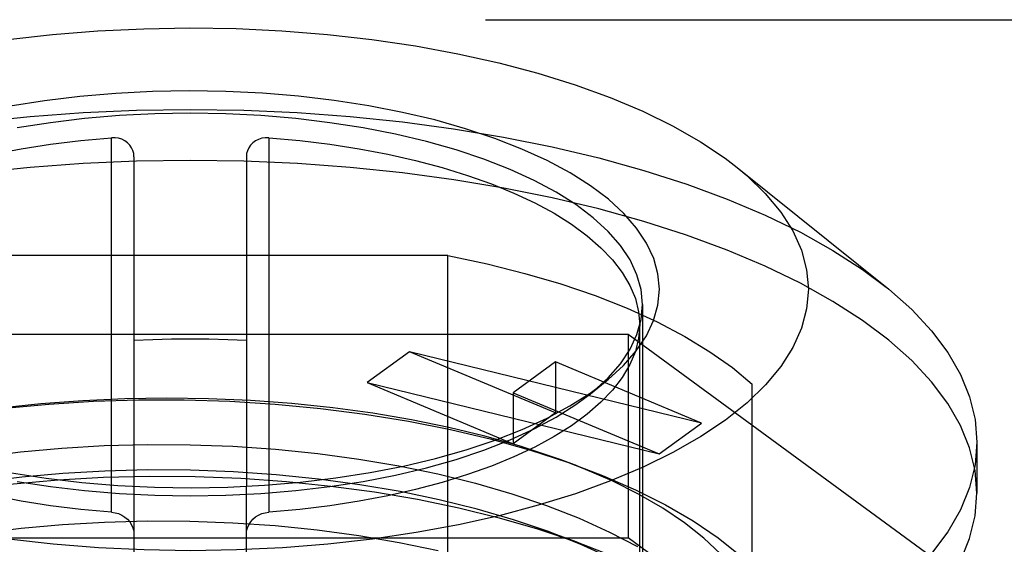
# Model space of a CAD drawing. Header units: inches. Extents: x 0 to 198, y 0 to 128.
# Tile 67 of 102: x 65.493 to 66.183, y 90.237 to 90.605. Entities that reach past the tile are written whole.
import ezdxf

# ---------------------------------------------------------------- set-up
doc = ezdxf.new("R2010")
doc.units = ezdxf.units.IN
doc.header["$LTSCALE"] = 10.872093
doc.header["$MEASUREMENT"] = 0
doc.linetypes.add('HIDDEN', pattern=[0.2, 0.1, -0.1])
doc.linetypes.add('PHANTOM', pattern=[0.8, 0.45, -0.05, 0.1, -0.05, 0.1, -0.05])
doc.layers.get('0').update_dxf_attribs({"linetype": 'CONTINUOUS'})
doc.layers.add('AVAILABLE_DOOR_SPACE', color=7, linetype='CONTINUOUS')
doc.layers.add('DEFAULT_2', color=8, linetype='HIDDEN')

msp = doc.modelspace()

# ---------------------------------------------------------------- linework, layer by layer
at = {"color": 7, "linetype": 'Continuous'}
for p, q in [((65.55715, 90.27912), (65.55715, 90.5221)), ((65.66738, 90.5221), (65.66738, 90.2791)), ((65.5729, 90.50883), (65.5729, 90.27819)), ((65.65164, 90.50883), (65.65164, 90.2782)), ((65.92645, 90.40037), (65.92723, 90.39104)), ((65.89253, 90.3434), (65.90308, 90.35123)), ((66.16345, 90.30897), (66.16345, 90.27329))]:
    msp.add_line(p, q, dxfattribs=at)
for points in [[(65.48454, 90.5909), (65.51579, 90.59444), (65.54758, 90.59699), (65.57973, 90.59852), (65.61207, 90.59904), (65.64442, 90.59854), (65.67657, 90.59701), (65.70837, 90.59448), (65.73963, 90.59095), (65.77017, 90.58644), (65.79983, 90.58098), (65.82844, 90.57461), (65.85585, 90.56735), (65.8819, 90.55924), (65.90645, 90.55033), (65.92937, 90.54067), (65.95052, 90.53031), (65.96978, 90.51931), (65.98702, 90.50775), (65.99538, 90.50136)], [(65.94101, 90.41602), (65.93999, 90.42692), (65.93698, 90.43771), (65.93194, 90.4484), (65.92495, 90.45891), (65.91601, 90.46915), (65.90522, 90.47906), (65.89269, 90.48853), (65.87841, 90.49757), (65.86236, 90.50618), (65.84473, 90.51426), (65.82563, 90.52171), (65.80522, 90.5285), (65.78362, 90.53458), (65.76098, 90.53992), (65.73744, 90.54448), (65.71314, 90.54825), (65.68825, 90.55119), (65.66291, 90.55329), (65.63729, 90.55455), (65.61152, 90.55495), (65.58578, 90.5545), (65.56022, 90.5532), (65.53498, 90.55105), (65.51022, 90.54809), (65.4861, 90.54431)], [(65.9292, 90.40531), (65.92822, 90.41582), (65.92529, 90.42627), (65.92044, 90.43658), (65.91368, 90.4467), (65.90507, 90.45657), (65.89465, 90.46612), (65.88249, 90.4753), (65.86867, 90.48404), (65.85326, 90.4923), (65.83637, 90.50002), (65.8181, 90.50716), (65.79855, 90.51367), (65.77786, 90.51952), (65.75615, 90.52466), (65.73355, 90.52906), (65.7102, 90.5327), (65.68625, 90.53555), (65.66185, 90.53761), (65.63713, 90.53884), (65.61227, 90.53925), (65.5874, 90.53884), (65.56269, 90.53761), (65.53828, 90.53555), (65.51433, 90.5327), (65.49098, 90.52906)], [(65.29731, 90.39104), (65.29808, 90.40037), (65.30038, 90.40959), (65.3042, 90.41874), (65.30952, 90.42775), (65.31631, 90.43658), (65.32453, 90.44518), (65.33415, 90.45351), (65.34511, 90.46154), (65.35737, 90.46923), (65.37085, 90.47653), (65.38552, 90.48342), (65.40127, 90.48987), (65.41806, 90.49583), (65.43579, 90.50129), (65.45439, 90.50622), (65.47376, 90.51059), (65.49382, 90.51438), (65.51447, 90.51757), (65.53556, 90.52014), (65.55715, 90.5221)], [(65.5729, 90.50883), (65.57271, 90.51104), (65.57215, 90.51314), (65.57119, 90.51518), (65.5699, 90.51704), (65.5683, 90.51865), (65.56643, 90.51999), (65.56429, 90.52104), (65.56199, 90.52175), (65.55962, 90.5221), (65.55715, 90.5221)], [(65.66738, 90.5221), (65.66491, 90.5221), (65.66253, 90.52175), (65.66022, 90.52103), (65.65808, 90.51998), (65.65621, 90.51863), (65.65461, 90.51701), (65.65332, 90.51514), (65.65237, 90.5131), (65.65182, 90.51101), (65.65164, 90.50883)], [(65.66738, 90.5221), (65.68897, 90.52014), (65.71006, 90.51757), (65.73071, 90.51438), (65.75077, 90.51059), (65.77014, 90.50622), (65.78874, 90.50129), (65.80647, 90.49583), (65.82326, 90.48987), (65.83902, 90.48342), (65.85368, 90.47653), (65.86717, 90.46923), (65.87942, 90.46154), (65.89038, 90.45351), (65.9, 90.44518), (65.90822, 90.43658), (65.91501, 90.42775), (65.92033, 90.41874), (65.92415, 90.40959), (65.92645, 90.40037)], [(65.99537, 90.50136), (66.10165, 90.41614), (66.11782, 90.40178), (66.13162, 90.38698), (66.14301, 90.37182), (66.15192, 90.35637), (66.15831, 90.34069), (66.16216, 90.32487), (66.16345, 90.30897)], [(65.99538, 90.50136), (66.00218, 90.49567), (66.01519, 90.48311), (66.02596, 90.47015), (66.0344, 90.45688), (66.04047, 90.44338), (66.04411, 90.42977), (66.04534, 90.41602)], [(65.90308, 90.35123), (65.90504, 90.35284), (65.91584, 90.36271), (65.92481, 90.37295), (65.93185, 90.38346), (65.93693, 90.39419), (65.93997, 90.40503), (65.94101, 90.41602)], [(66.04534, 90.41602), (66.04411, 90.40229), (66.04049, 90.38871), (66.03445, 90.37525), (66.02606, 90.36202), (66.01534, 90.34909)], [(65.89734, 90.34697), (65.90507, 90.35406), (65.91368, 90.36392), (65.92044, 90.37405), (65.92529, 90.38436), (65.92822, 90.39481), (65.9292, 90.40531)], [(65.5729, 90.38038), (65.58599, 90.38096), (65.59911, 90.38131), (65.61227, 90.38142), (65.62542, 90.38131), (65.63854, 90.38096), (65.65164, 90.38038)], [(65.32145, 90.35124), (65.33184, 90.34351), (65.34612, 90.33447), (65.36217, 90.32586), (65.37981, 90.31778), (65.3989, 90.31033), (65.41931, 90.30354), (65.44091, 90.29746), (65.46355, 90.29212), (65.4871, 90.28755), (65.51139, 90.28379), (65.53628, 90.28085), (65.56162, 90.27875)], [(66.01534, 90.34909), (66.00239, 90.33655), (65.98729, 90.32449), (65.9701, 90.31293), (65.95086, 90.30191), (65.92971, 90.29152), (65.90678, 90.28184), (65.88221, 90.2729), (65.85616, 90.26478), (65.82875, 90.2575), (65.80016, 90.25112), (65.77052, 90.24565), (65.73999, 90.24114), (65.70875, 90.23759), (65.67696, 90.23505), (65.6448, 90.23351), (65.61246, 90.233), (65.58012, 90.2335), (65.54796, 90.23503), (65.51616, 90.23756), (65.48491, 90.24109)], [(65.63875, 90.27754), (65.66432, 90.27884), (65.68955, 90.28098), (65.71431, 90.28395), (65.73843, 90.28773), (65.76179, 90.29229), (65.78424, 90.29762), (65.80565, 90.30367), (65.82589, 90.31042), (65.84483, 90.31783), (65.86235, 90.32585), (65.87831, 90.33441), (65.89253, 90.3434)], [(66.16345, 90.30897), (66.16216, 90.29308), (66.15831, 90.27726), (66.15192, 90.26158), (66.14301, 90.24613), (66.13162, 90.23097), (66.11782, 90.21617), (66.10165, 90.20181), (66.08321, 90.18794), (66.06257, 90.17464), (66.03982, 90.16197), (66.01509, 90.14998)], [(65.56162, 90.27875), (65.58725, 90.27749), (65.61301, 90.27709), (65.63875, 90.27754)], [(65.98815, 90.10292), (66.01476, 90.11415), (66.03951, 90.12612), (66.06227, 90.13879), (66.08294, 90.15208), (66.10139, 90.16591), (66.11757, 90.18025), (66.13143, 90.19507), (66.14289, 90.21027), (66.15185, 90.22577), (66.15829, 90.2415), (66.16215, 90.25732), (66.16345, 90.27329)]]:
    msp.add_lwpolyline(points, dxfattribs=at)
at = {"layer": 'AVAILABLE_DOOR_SPACE', "color": 4, "linetype": 'PHANTOM'}
msp.add_line((42.98779, 90.6048), (88.23779, 90.6048), dxfattribs=at)
at = {"layer": 'DEFAULT_2', "color": 8, "linetype": 'HIDDEN'}
for p, q in [((65.79268, 90.43968), (65.43185, 90.43968)), ((65.79268, 89.67873), (65.79268, 90.43968)), ((65.9292, 90.40531), (65.9292, 89.86652)), ((65.92723, 89.98427), (65.92723, 90.39104)), ((65.30541, 90.38462), (65.91913, 90.38462)), ((65.91913, 90.38462), (65.91913, 90.2419)), ((65.91913, 90.38462), (66.22599, 90.16)), ((65.76589, 90.37228), (65.73636, 90.35067)), ((65.86817, 90.32949), (65.76589, 90.37228)), ((65.97046, 90.32237), (65.76589, 90.37228)), ((65.86817, 90.36517), (65.83864, 90.34355)), ((65.86817, 90.36517), (65.86817, 90.32949)), ((65.97046, 90.32237), (65.86817, 90.36517)), ((65.89263, 90.34286), (65.90308, 90.35123)), ((65.73636, 90.35067), (65.83864, 90.30787)), ((65.73636, 90.35067), (65.94093, 90.30075)), ((66.00597, 89.76887), (66.00597, 90.34954)), ((65.83864, 90.34355), (65.83864, 90.30787)), ((65.83864, 90.34355), (65.94093, 90.30075)), ((65.86817, 90.32949), (65.83864, 90.30787)), ((65.94093, 90.30075), (65.97046, 90.32237)), ((65.88334, 90.29251), (65.87143, 90.29686)), ((65.55715, 90.25999), (65.55715, 90.27912)), ((65.5729, 90.27819), (65.5729, 90.11625)), ((65.65164, 90.11625), (65.65164, 90.2782)), ((65.66738, 90.2791), (65.66738, 90.25999)), ((65.30541, 90.2419), (65.91913, 90.2419)), ((65.88339, 90.23895), (65.86256, 90.24656)), ((66.22599, 90.01728), (65.91913, 90.2419))]:
    msp.add_line(p, q, dxfattribs=at)
for points in [[(65.46356, 90.53328), (65.50013, 90.53704), (65.53721, 90.53974), (65.57465, 90.54137), (65.61227, 90.54191), (65.64988, 90.54137), (65.68732, 90.53974), (65.72441, 90.53704), (65.76097, 90.53328), (65.79685, 90.52846), (65.83186, 90.52263), (65.86585, 90.5158), (65.89865, 90.508), (65.93012, 90.49928), (65.96011, 90.48967), (65.98848, 90.47921), (66.01509, 90.46797), (66.03982, 90.45598), (66.06257, 90.44331), (66.08321, 90.43001), (66.09985, 90.4176)], [(66.16345, 90.27329), (66.16215, 90.28923), (66.15831, 90.30502), (66.1519, 90.32071), (66.14299, 90.33617), (66.13158, 90.35134), (66.11777, 90.36614), (66.10164, 90.38047), (66.08324, 90.3943), (66.0626, 90.4076), (66.03985, 90.42028), (66.01509, 90.43228), (65.98846, 90.44354), (65.96008, 90.45399), (65.9301, 90.4636), (65.89866, 90.47232), (65.86589, 90.48011), (65.83194, 90.48693), (65.79695, 90.49277), (65.76105, 90.49758), (65.72445, 90.50136), (65.68734, 90.50406), (65.64988, 90.50569), (65.61226, 90.50623), (65.57465, 90.50569), (65.53722, 90.50406), (65.50015, 90.50136), (65.4636, 90.4976)], [(65.79268, 90.43968), (65.82027, 90.43382), (65.84668, 90.42719), (65.87197, 90.41975), (65.89595, 90.41158), (65.91849, 90.40271), (65.93949, 90.39318), (65.95882, 90.38305), (65.97641, 90.37236), (65.99211, 90.3612), (66.00597, 90.34954)], [(65.55715, 90.25999), (65.53556, 90.26194), (65.51447, 90.26451), (65.49382, 90.26771), (65.47376, 90.27149), (65.45439, 90.27586), (65.43579, 90.28079), (65.41806, 90.28625), (65.40127, 90.29222), (65.38552, 90.29866), (65.37085, 90.30555), (65.35737, 90.31286), (65.34511, 90.32054), (65.33415, 90.32857), (65.32453, 90.33691), (65.31631, 90.34551), (65.30952, 90.35433), (65.3042, 90.36334), (65.30038, 90.37249), (65.29808, 90.38172), (65.29731, 90.39104)], [(65.92723, 90.39104), (65.92645, 90.38172), (65.92415, 90.37249), (65.92033, 90.36334), (65.91501, 90.35433), (65.90822, 90.34551), (65.9, 90.33691), (65.89038, 90.32857), (65.87942, 90.32054), (65.86717, 90.31286), (65.85368, 90.30555), (65.83902, 90.29866), (65.82326, 90.29222), (65.80647, 90.28625), (65.78874, 90.28079), (65.77014, 90.27586), (65.75077, 90.27149), (65.73071, 90.26771), (65.71006, 90.26451), (65.68897, 90.26194), (65.66738, 90.25999)], [(65.89263, 90.34286), (65.89465, 90.34451), (65.89734, 90.34697)], [(65.87142, 90.29686), (65.86593, 90.29883), (65.84284, 90.30639), (65.81867, 90.31322), (65.79344, 90.31932), (65.76728, 90.32466), (65.7402, 90.32923), (65.71217, 90.33302), (65.6835, 90.336), (65.65445, 90.33811), (65.62516, 90.33937), (65.59586, 90.33977), (65.5665, 90.3393), (65.53699, 90.33796), (65.50766, 90.33577), (65.47883, 90.33271), (65.45051, 90.32882), (65.42282, 90.32408), (65.39573, 90.31851)], [(65.39573, 90.31851), (65.42354, 90.32412), (65.45248, 90.32888), (65.48241, 90.33274), (65.51313, 90.33568), (65.54445, 90.33766), (65.57616, 90.33866), (65.60802, 90.33866), (65.63995, 90.33766), (65.6719, 90.33565), (65.70358, 90.33264), (65.73472, 90.32866), (65.76517, 90.32373), (65.79474, 90.31785), (65.82327, 90.31105), (65.85061, 90.30339), (65.87662, 90.29491), (65.88334, 90.29251)], [(65.49098, 90.28157), (65.51433, 90.27793), (65.53828, 90.27507), (65.56269, 90.27302), (65.5874, 90.27179), (65.61227, 90.27137), (65.63713, 90.27179), (65.66185, 90.27302), (65.68625, 90.27507), (65.7102, 90.27793), (65.73355, 90.28157), (65.75615, 90.28597), (65.77786, 90.29111), (65.79855, 90.29695), (65.8181, 90.30347), (65.83637, 90.3106), (65.85326, 90.31833), (65.86867, 90.32659), (65.88249, 90.33533), (65.89263, 90.34286)], [(65.46508, 90.29859), (65.49333, 90.30216), (65.5223, 90.30482), (65.55199, 90.30658), (65.58205, 90.30738), (65.61215, 90.30722), (65.64219, 90.30611), (65.67209, 90.30405), (65.70158, 90.30105), (65.73038, 90.29716), (65.75847, 90.29238), (65.7858, 90.28672), (65.81224, 90.2802), (65.83771, 90.27282), (65.86196, 90.26464), (65.88484, 90.2557), (65.90613, 90.24607), (65.92561, 90.23589)], [(66.01337, 90.16), (66.01343, 90.17212), (66.01148, 90.18414), (66.0075, 90.19608), (66.00155, 90.20787), (65.99366, 90.21944), (65.98386, 90.23076), (65.97212, 90.24182), (65.95857, 90.25253), (65.94334, 90.26277), (65.92643, 90.27255), (65.90785, 90.28185), (65.88768, 90.29062), (65.87142, 90.29686)], [(65.86256, 90.24658), (65.83868, 90.25468), (65.81327, 90.26208), (65.78678, 90.26866), (65.75933, 90.27437), (65.73112, 90.2792), (65.7022, 90.28313), (65.67257, 90.28616), (65.64256, 90.28825), (65.61245, 90.28937), (65.58239, 90.28954), (65.55258, 90.28876), (65.52315, 90.28705), (65.49424, 90.28441), (65.46597, 90.28088), (65.43843, 90.27645), (65.41186, 90.27116), (65.38647, 90.26506), (65.36233, 90.25817), (65.33845, 90.25013)], [(65.88334, 90.29251), (65.90117, 90.28567), (65.92413, 90.2757), (65.94536, 90.26506), (65.96474, 90.25381), (65.98219, 90.24199), (65.99765, 90.22967)], [(65.31756, 90.24251), (65.3219, 90.24408), (65.34647, 90.25217), (65.37252, 90.25946), (65.39991, 90.26591), (65.42848, 90.27148), (65.45809, 90.27615), (65.48856, 90.27989), (65.51974, 90.28267), (65.55145, 90.28446), (65.5835, 90.28522), (65.61568, 90.28498), (65.64781, 90.28373), (65.67963, 90.28149), (65.71088, 90.27829), (65.74151, 90.27415), (65.77147, 90.26904), (65.80057, 90.26302), (65.82865, 90.2561), (65.85559, 90.24834), (65.88341, 90.23898)], [(65.55715, 90.25999), (65.55962, 90.25963), (65.562, 90.25895), (65.56431, 90.25791), (65.56645, 90.25659), (65.56833, 90.25501), (65.56993, 90.25321), (65.57122, 90.25119), (65.57216, 90.24905), (65.57272, 90.2469), (65.5729, 90.2447)], [(65.65164, 90.2447), (65.65182, 90.24693), (65.65239, 90.24909), (65.65334, 90.25123), (65.65464, 90.25325), (65.65623, 90.25504), (65.65811, 90.25661), (65.66024, 90.25793), (65.66254, 90.25895), (65.66491, 90.25963), (65.66738, 90.25999)], [(65.46561, 90.24515), (65.4939, 90.2487), (65.52286, 90.25134), (65.55233, 90.25307), (65.58213, 90.25386), (65.6121, 90.2537), (65.64207, 90.25259), (65.67187, 90.25054), (65.70134, 90.24755), (65.73031, 90.24364), (65.75862, 90.23883), (65.78611, 90.23313)], [(66.01337, 90.10648), (66.01226, 90.11972), (66.00892, 90.13292), (66.00336, 90.14603), (65.99559, 90.15894), (65.98567, 90.17156), (65.97368, 90.18383), (65.95968, 90.19566), (65.94377, 90.207), (65.92606, 90.21779), (65.90661, 90.228), (65.88549, 90.23758), (65.86256, 90.24658)], [(65.88341, 90.23898), (65.90551, 90.23039)]]:
    msp.add_lwpolyline(points, dxfattribs=at)

doc.saveas('drawing.dxf')
